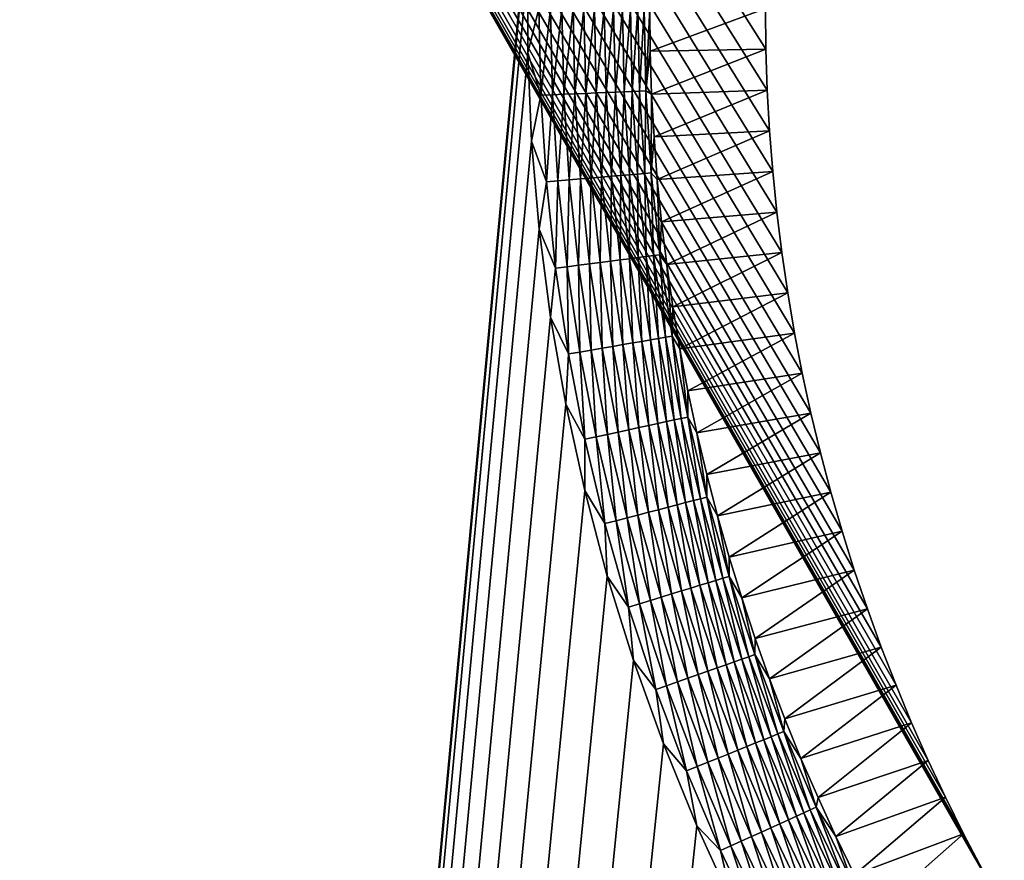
# Model space of a CAD drawing. Extents: x -260 to 260, y -882 to 882.
# Tile 181 of 234: x -204 to -175, y 665 to 690. Entities that reach past the tile are written whole.
import ezdxf

# ---------------------------------------------------------------- set-up
doc = ezdxf.new("R2010")
doc.units = 0
doc.header["$LTSCALE"] = 21.359881
for name, color, linetype in [('1', 7, 'CONTINUOUS'), ('2', 7, 'CONTINUOUS'), ('50', 7, 'CONTINUOUS'), ('61', 7, 'CONTINUOUS')]:
    doc.layers.add(name, color=color, linetype=linetype)

msp = doc.modelspace()

# ---------------------------------------------------------------- linework, layer by layer
at = {"layer": '1', "color": 7, "linetype": 'CONTINUOUS'}
for points in [[(-253.525, 812.5), (-253.525, 0), (-188.763, 696.46), (-253.525, 812.5)], [(253.525, 812.5), (-253.525, 0), (253.525, 0), (253.525, 812.5)], [(-253.525, 0), (253.525, 812.5), (116.582, 650.819), (-253.525, 0)], [(-188.763, 696.46), (-253.525, 0), (-188.985, 693.883), (-188.763, 696.46)], [(-188.985, 693.883), (-253.525, 0), (-189.096, 691.298), (-188.985, 693.883)], [(-189.096, 691.298), (-253.525, 0), (-189.096, 688.712), (-189.096, 691.298)], [(-189.096, 688.712), (-253.525, 0), (-188.985, 686.127), (-189.096, 688.712)], [(-188.985, 686.127), (-253.525, 0), (-188.763, 683.55), (-188.985, 686.127)], [(-188.763, 683.55), (-253.525, 0), (-188.43, 680.985), (-188.763, 683.55)], [(-188.43, 680.985), (-253.525, 0), (-187.987, 678.437), (-188.43, 680.985)], [(-187.987, 678.437), (-253.525, 0), (-187.434, 675.91), (-187.987, 678.437)], [(-187.434, 675.91), (-253.525, 0), (-186.774, 673.409), (-187.434, 675.91)], [(-186.774, 673.409), (-253.525, 0), (-186.006, 670.939), (-186.774, 673.409)], [(-186.006, 670.939), (-253.525, 0), (-185.133, 668.504), (-186.006, 670.939)], [(-185.133, 668.504), (-253.525, 0), (-184.156, 666.109), (-185.133, 668.504)], [(-184.156, 666.109), (-253.525, 0), (-183.077, 663.758), (-184.156, 666.109)]]:
    msp.add_3dface(points, dxfattribs=at)
at = {"layer": '2', "color": 7, "linetype": 'CONTINUOUS'}
for points in [[(-175.802, 664.82, -9), (-175.225, 663.776, -9), (-260.487, 812.5, -9), (-175.802, 664.82, -9)], [(-260.487, 812.5, -9), (-175.225, 663.776, -9), (-199.599, 612.494, -9), (-260.487, 812.5, -9)], [(-176.355, 665.876, -9), (-175.802, 664.82, -9), (-260.487, 812.5, -9), (-176.355, 665.876, -9)], [(-176.884, 666.945, -9), (-176.355, 665.876, -9), (-260.487, 812.5, -9), (-176.884, 666.945, -9)], [(-177.39, 668.025, -9), (-176.884, 666.945, -9), (-260.487, 812.5, -9), (-177.39, 668.025, -9)], [(-177.871, 669.117, -9), (-177.39, 668.025, -9), (-260.487, 812.5, -9), (-177.871, 669.117, -9)], [(-178.327, 670.218, -9), (-177.871, 669.117, -9), (-260.487, 812.5, -9), (-178.327, 670.218, -9)], [(-178.759, 671.33, -9), (-178.327, 670.218, -9), (-260.487, 812.5, -9), (-178.759, 671.33, -9)], [(-179.165, 672.451, -9), (-178.759, 671.33, -9), (-260.487, 812.5, -9), (-179.165, 672.451, -9)], [(-179.547, 673.581, -9), (-179.165, 672.451, -9), (-260.487, 812.5, -9), (-179.547, 673.581, -9)], [(-179.902, 674.72, -9), (-179.547, 673.581, -9), (-260.487, 812.5, -9), (-179.902, 674.72, -9)], [(-180.232, 675.866, -9), (-179.902, 674.72, -9), (-260.487, 812.5, -9), (-180.232, 675.866, -9)], [(-180.537, 677.019, -9), (-180.232, 675.866, -9), (-260.487, 812.5, -9), (-180.537, 677.019, -9)], [(-180.815, 678.178, -9), (-180.537, 677.019, -9), (-260.487, 812.5, -9), (-180.815, 678.178, -9)], [(-181.068, 679.344, -9), (-180.815, 678.178, -9), (-260.487, 812.5, -9), (-181.068, 679.344, -9)], [(-181.294, 680.515, -9), (-181.068, 679.344, -9), (-260.487, 812.5, -9), (-181.294, 680.515, -9)], [(-181.493, 681.691, -9), (-181.294, 680.515, -9), (-260.487, 812.5, -9), (-181.493, 681.691, -9)], [(-181.667, 682.871, -9), (-181.493, 681.691, -9), (-260.487, 812.5, -9), (-181.667, 682.871, -9)], [(-181.814, 684.054, -9), (-181.667, 682.871, -9), (-260.487, 812.5, -9), (-181.814, 684.054, -9)], [(-181.934, 685.241, -9), (-181.814, 684.054, -9), (-260.487, 812.5, -9), (-181.934, 685.241, -9)], [(-182.027, 686.43, -9), (-181.934, 685.241, -9), (-260.487, 812.5, -9), (-182.027, 686.43, -9)], [(-182.094, 687.621, -9), (-182.027, 686.43, -9), (-260.487, 812.5, -9), (-182.094, 687.621, -9)], [(-182.134, 688.812, -9), (-182.094, 687.621, -9), (-260.487, 812.5, -9), (-182.134, 688.812, -9)], [(-182.148, 690.005, -9), (-182.134, 688.812, -9), (-260.487, 812.5, -9), (-182.148, 690.005, -9)], [(-204.317, 611.731, -9), (-260.487, 812.5, -9), (-203.557, 611.983, -9), (-204.317, 611.731, -9)], [(-203.557, 611.983, -9), (-260.487, 812.5, -9), (-202.782, 612.187, -9), (-203.557, 611.983, -9)], [(-202.782, 612.187, -9), (-260.487, 812.5, -9), (-201.995, 612.34, -9), (-202.782, 612.187, -9)], [(-201.995, 612.34, -9), (-260.487, 812.5, -9), (-201.2, 612.442, -9), (-201.995, 612.34, -9)], [(-201.2, 612.442, -9), (-260.487, 812.5, -9), (-200.401, 612.494, -9), (-201.2, 612.442, -9)], [(-200.401, 612.494, -9), (-260.487, 812.5, -9), (-199.599, 612.494, -9), (-200.401, 612.494, -9)]]:
    msp.add_3dface(points, dxfattribs=at)
at = {"layer": '50', "color": 7, "linetype": 'CONTINUOUS'}
for points in [[(-185.517, 688.754, -2.215), (-182.148, 690.005, -9), (-185.531, 690.005, -2.215), (-185.517, 688.754, -2.215)], [(-182.134, 688.812, -9), (-182.148, 690.005, -9), (-185.517, 688.754, -2.215), (-182.134, 688.812, -9)], [(-185.475, 687.504, -2.215), (-182.134, 688.812, -9), (-185.517, 688.754, -2.215), (-185.475, 687.504, -2.215)], [(-182.094, 687.621, -9), (-182.134, 688.812, -9), (-185.475, 687.504, -2.215), (-182.094, 687.621, -9)], [(-185.406, 686.256, -2.215), (-182.094, 687.621, -9), (-185.475, 687.504, -2.215), (-185.406, 686.256, -2.215)], [(-182.027, 686.43, -9), (-182.094, 687.621, -9), (-185.406, 686.256, -2.215), (-182.027, 686.43, -9)], [(-185.309, 685.009, -2.215), (-182.027, 686.43, -9), (-185.406, 686.256, -2.215), (-185.309, 685.009, -2.215)], [(-181.934, 685.241, -9), (-182.027, 686.43, -9), (-185.309, 685.009, -2.215), (-181.934, 685.241, -9)], [(-185.185, 683.764, -2.215), (-181.934, 685.241, -9), (-185.309, 685.009, -2.215), (-185.185, 683.764, -2.215)], [(-181.814, 684.054, -9), (-181.934, 685.241, -9), (-185.185, 683.764, -2.215), (-181.814, 684.054, -9)], [(-185.033, 682.523, -2.215), (-181.814, 684.054, -9), (-185.185, 683.764, -2.215), (-185.033, 682.523, -2.215)], [(-181.667, 682.871, -9), (-181.814, 684.054, -9), (-185.033, 682.523, -2.215), (-181.667, 682.871, -9)], [(-184.854, 681.285, -2.215), (-181.667, 682.871, -9), (-185.033, 682.523, -2.215), (-184.854, 681.285, -2.215)], [(-181.493, 681.691, -9), (-181.667, 682.871, -9), (-184.854, 681.285, -2.215), (-181.493, 681.691, -9)], [(-184.647, 680.052, -2.215), (-181.493, 681.691, -9), (-184.854, 681.285, -2.215), (-184.647, 680.052, -2.215)], [(-181.294, 680.515, -9), (-181.493, 681.691, -9), (-184.647, 680.052, -2.215), (-181.294, 680.515, -9)], [(-184.414, 678.823, -2.215), (-181.294, 680.515, -9), (-184.647, 680.052, -2.215), (-184.414, 678.823, -2.215)], [(-181.068, 679.344, -9), (-181.294, 680.515, -9), (-184.414, 678.823, -2.215), (-181.068, 679.344, -9)], [(-184.153, 677.6, -2.215), (-181.068, 679.344, -9), (-184.414, 678.823, -2.215), (-184.153, 677.6, -2.215)], [(-180.815, 678.178, -9), (-181.068, 679.344, -9), (-184.153, 677.6, -2.215), (-180.815, 678.178, -9)], [(-183.865, 676.383, -2.215), (-180.815, 678.178, -9), (-184.153, 677.6, -2.215), (-183.865, 676.383, -2.215)], [(-180.537, 677.019, -9), (-180.815, 678.178, -9), (-183.865, 676.383, -2.215), (-180.537, 677.019, -9)], [(-183.55, 675.173, -2.215), (-180.537, 677.019, -9), (-183.865, 676.383, -2.215), (-183.55, 675.173, -2.215)], [(-180.232, 675.866, -9), (-180.537, 677.019, -9), (-183.55, 675.173, -2.215), (-180.232, 675.866, -9)], [(-183.209, 673.969, -2.215), (-180.232, 675.866, -9), (-183.55, 675.173, -2.215), (-183.209, 673.969, -2.215)], [(-179.902, 674.72, -9), (-180.232, 675.866, -9), (-183.209, 673.969, -2.215), (-179.902, 674.72, -9)], [(-182.841, 672.774, -2.215), (-179.902, 674.72, -9), (-183.209, 673.969, -2.215), (-182.841, 672.774, -2.215)], [(-179.547, 673.581, -9), (-179.902, 674.72, -9), (-182.841, 672.774, -2.215), (-179.547, 673.581, -9)], [(-182.446, 671.587, -2.215), (-179.547, 673.581, -9), (-182.841, 672.774, -2.215), (-182.446, 671.587, -2.215)], [(-179.165, 672.451, -9), (-179.547, 673.581, -9), (-182.446, 671.587, -2.215), (-179.165, 672.451, -9)], [(-182.026, 670.409, -2.215), (-179.165, 672.451, -9), (-182.446, 671.587, -2.215), (-182.026, 670.409, -2.215)], [(-178.759, 671.33, -9), (-179.165, 672.451, -9), (-182.026, 670.409, -2.215), (-178.759, 671.33, -9)], [(-181.579, 669.241, -2.215), (-178.759, 671.33, -9), (-182.026, 670.409, -2.215), (-181.579, 669.241, -2.215)], [(-178.327, 670.218, -9), (-178.759, 671.33, -9), (-181.579, 669.241, -2.215), (-178.327, 670.218, -9)], [(-181.107, 668.083, -2.215), (-178.327, 670.218, -9), (-181.579, 669.241, -2.215), (-181.107, 668.083, -2.215)], [(-177.871, 669.117, -9), (-178.327, 670.218, -9), (-181.107, 668.083, -2.215), (-177.871, 669.117, -9)], [(-180.609, 666.936, -2.215), (-177.871, 669.117, -9), (-181.107, 668.083, -2.215), (-180.609, 666.936, -2.215)], [(-177.39, 668.025, -9), (-177.871, 669.117, -9), (-180.609, 666.936, -2.215), (-177.39, 668.025, -9)], [(-180.086, 665.8, -2.215), (-177.39, 668.025, -9), (-180.609, 666.936, -2.215), (-180.086, 665.8, -2.215)], [(-176.884, 666.945, -9), (-177.39, 668.025, -9), (-180.086, 665.8, -2.215), (-176.884, 666.945, -9)], [(-179.538, 664.676, -2.215), (-176.884, 666.945, -9), (-180.086, 665.8, -2.215), (-179.538, 664.676, -2.215)], [(-176.355, 665.876, -9), (-176.884, 666.945, -9), (-179.538, 664.676, -2.215), (-176.355, 665.876, -9)], [(-178.966, 663.564, -2.215), (-176.355, 665.876, -9), (-179.538, 664.676, -2.215), (-178.966, 663.564, -2.215)], [(-175.802, 664.82, -9), (-176.355, 665.876, -9), (-178.966, 663.564, -2.215), (-175.802, 664.82, -9)]]:
    msp.add_3dface(points, dxfattribs=at)
at = {"layer": '61', "color": 7, "linetype": 'CONTINUOUS'}
for points in [[(-189.096, 691.298), (-189.096, 688.712), (-188.77, 690.005, -0.015), (-189.096, 691.298)], [(-188.77, 690.005, -0.015), (-189.096, 688.712), (-188.716, 687.468, -0.015), (-188.77, 690.005, -0.015)], [(-188.77, 690.005, -0.015), (-188.716, 687.468, -0.015), (-188.431, 690.005, -0.058), (-188.77, 690.005, -0.015)], [(-188.431, 690.005, -0.058), (-188.716, 687.468, -0.015), (-188.378, 687.483, -0.058), (-188.431, 690.005, -0.058)], [(-188.431, 690.005, -0.058), (-188.378, 687.483, -0.058), (-188.098, 690.005, -0.13), (-188.431, 690.005, -0.058)], [(-188.098, 690.005, -0.13), (-188.378, 687.483, -0.058), (-188.044, 687.497, -0.13), (-188.098, 690.005, -0.13)], [(-188.098, 690.005, -0.13), (-188.044, 687.497, -0.13), (-187.772, 690.005, -0.231), (-188.098, 690.005, -0.13)], [(-187.772, 690.005, -0.231), (-188.044, 687.497, -0.13), (-187.719, 687.511, -0.231), (-187.772, 690.005, -0.231)], [(-187.772, 690.005, -0.231), (-187.719, 687.511, -0.231), (-187.455, 690.005, -0.358), (-187.772, 690.005, -0.231)], [(-187.455, 690.005, -0.358), (-187.719, 687.511, -0.231), (-187.402, 687.524, -0.358), (-187.455, 690.005, -0.358)], [(-187.455, 690.005, -0.358), (-187.402, 687.524, -0.358), (-187.151, 690.005, -0.513), (-187.455, 690.005, -0.358)], [(-187.151, 690.005, -0.513), (-187.402, 687.524, -0.358), (-187.098, 687.537, -0.513), (-187.151, 690.005, -0.513)], [(-187.151, 690.005, -0.513), (-187.098, 687.537, -0.513), (-186.861, 690.005, -0.693), (-187.151, 690.005, -0.513)], [(-186.861, 690.005, -0.693), (-187.098, 687.537, -0.513), (-186.809, 687.549, -0.693), (-186.861, 690.005, -0.693)], [(-186.861, 690.005, -0.693), (-186.809, 687.549, -0.693), (-186.587, 690.005, -0.896), (-186.861, 690.005, -0.693)], [(-186.587, 690.005, -0.896), (-186.809, 687.549, -0.693), (-186.535, 687.561, -0.896), (-186.587, 690.005, -0.896)], [(-186.587, 690.005, -0.896), (-186.535, 687.561, -0.896), (-186.332, 690.005, -1.123), (-186.587, 690.005, -0.896)], [(-186.332, 690.005, -1.123), (-186.535, 687.561, -0.896), (-186.28, 687.572, -1.123), (-186.332, 690.005, -1.123)], [(-186.332, 690.005, -1.123), (-186.28, 687.572, -1.123), (-186.096, 690.005, -1.37), (-186.332, 690.005, -1.123)], [(-186.096, 690.005, -1.37), (-186.28, 687.572, -1.123), (-186.045, 687.582, -1.37), (-186.096, 690.005, -1.37)], [(-186.096, 690.005, -1.37), (-186.045, 687.582, -1.37), (-185.883, 690.005, -1.636), (-186.096, 690.005, -1.37)], [(-185.883, 690.005, -1.636), (-186.045, 687.582, -1.37), (-185.832, 687.591, -1.636), (-185.883, 690.005, -1.636)], [(-185.883, 690.005, -1.636), (-185.832, 687.591, -1.636), (-185.694, 690.005, -1.92), (-185.883, 690.005, -1.636)], [(-185.694, 690.005, -1.92), (-185.832, 687.591, -1.636), (-185.642, 687.599, -1.92), (-185.694, 690.005, -1.92)], [(-185.531, 690.005, -2.215), (-185.694, 690.005, -1.92), (-185.642, 687.599, -1.92), (-185.531, 690.005, -2.215)], [(-185.517, 688.754, -2.215), (-185.531, 690.005, -2.215), (-185.642, 687.599, -1.92), (-185.517, 688.754, -2.215)], [(-189.096, 688.712), (-188.985, 686.127), (-188.716, 687.468, -0.015), (-189.096, 688.712)], [(-185.475, 687.504, -2.215), (-185.517, 688.754, -2.215), (-185.642, 687.599, -1.92), (-185.475, 687.504, -2.215)], [(-188.716, 687.468, -0.015), (-188.985, 686.127), (-188.554, 684.936, -0.015), (-188.716, 687.468, -0.015)], [(-188.716, 687.468, -0.015), (-188.554, 684.936, -0.015), (-188.378, 687.483, -0.058), (-188.716, 687.468, -0.015)], [(-188.378, 687.483, -0.058), (-188.554, 684.936, -0.015), (-188.217, 684.965, -0.058), (-188.378, 687.483, -0.058)], [(-188.378, 687.483, -0.058), (-188.217, 684.965, -0.058), (-188.044, 687.497, -0.13), (-188.378, 687.483, -0.058)], [(-188.044, 687.497, -0.13), (-188.217, 684.965, -0.058), (-187.885, 684.993, -0.13), (-188.044, 687.497, -0.13)], [(-188.044, 687.497, -0.13), (-187.885, 684.993, -0.13), (-187.719, 687.511, -0.231), (-188.044, 687.497, -0.13)], [(-187.719, 687.511, -0.231), (-187.885, 684.993, -0.13), (-187.56, 685.021, -0.231), (-187.719, 687.511, -0.231)], [(-187.719, 687.511, -0.231), (-187.56, 685.021, -0.231), (-187.402, 687.524, -0.358), (-187.719, 687.511, -0.231)], [(-187.402, 687.524, -0.358), (-187.56, 685.021, -0.231), (-187.245, 685.048, -0.358), (-187.402, 687.524, -0.358)], [(-187.402, 687.524, -0.358), (-187.245, 685.048, -0.358), (-187.098, 687.537, -0.513), (-187.402, 687.524, -0.358)], [(-187.098, 687.537, -0.513), (-187.245, 685.048, -0.358), (-186.941, 685.073, -0.513), (-187.098, 687.537, -0.513)], [(-187.098, 687.537, -0.513), (-186.941, 685.073, -0.513), (-186.809, 687.549, -0.693), (-187.098, 687.537, -0.513)], [(-186.809, 687.549, -0.693), (-186.941, 685.073, -0.513), (-186.652, 685.098, -0.693), (-186.809, 687.549, -0.693)], [(-186.809, 687.549, -0.693), (-186.652, 685.098, -0.693), (-186.535, 687.561, -0.896), (-186.809, 687.549, -0.693)], [(-186.535, 687.561, -0.896), (-186.652, 685.098, -0.693), (-186.38, 685.121, -0.896), (-186.535, 687.561, -0.896)], [(-186.535, 687.561, -0.896), (-186.38, 685.121, -0.896), (-186.28, 687.572, -1.123), (-186.535, 687.561, -0.896)], [(-186.28, 687.572, -1.123), (-186.38, 685.121, -0.896), (-186.125, 685.143, -1.123), (-186.28, 687.572, -1.123)], [(-186.28, 687.572, -1.123), (-186.125, 685.143, -1.123), (-186.045, 687.582, -1.37), (-186.28, 687.572, -1.123)], [(-186.045, 687.582, -1.37), (-186.125, 685.143, -1.123), (-185.891, 685.163, -1.37), (-186.045, 687.582, -1.37)], [(-186.045, 687.582, -1.37), (-185.891, 685.163, -1.37), (-185.832, 687.591, -1.636), (-186.045, 687.582, -1.37)], [(-185.832, 687.591, -1.636), (-185.891, 685.163, -1.37), (-185.678, 685.181, -1.636), (-185.832, 687.591, -1.636)], [(-185.832, 687.591, -1.636), (-185.678, 685.181, -1.636), (-185.642, 687.599, -1.92), (-185.832, 687.591, -1.636)], [(-185.642, 687.599, -1.92), (-185.678, 685.181, -1.636), (-185.489, 685.197, -1.92), (-185.642, 687.599, -1.92)], [(-185.475, 687.504, -2.215), (-185.642, 687.599, -1.92), (-185.489, 685.197, -1.92), (-185.475, 687.504, -2.215)], [(-185.406, 686.256, -2.215), (-185.475, 687.504, -2.215), (-185.489, 685.197, -1.92), (-185.406, 686.256, -2.215)], [(-188.985, 686.127), (-188.763, 683.55), (-188.554, 684.936, -0.015), (-188.985, 686.127)], [(-185.309, 685.009, -2.215), (-185.406, 686.256, -2.215), (-185.489, 685.197, -1.92), (-185.309, 685.009, -2.215)], [(-186.125, 685.143, -1.123), (-185.867, 682.723, -1.123), (-185.891, 685.163, -1.37), (-186.125, 685.143, -1.123)], [(-185.891, 685.163, -1.37), (-185.634, 682.753, -1.37), (-185.678, 685.181, -1.636), (-185.891, 685.163, -1.37)], [(-185.891, 685.163, -1.37), (-185.867, 682.723, -1.123), (-185.634, 682.753, -1.37), (-185.891, 685.163, -1.37)], [(-185.678, 685.181, -1.636), (-185.423, 682.78, -1.636), (-185.489, 685.197, -1.92), (-185.678, 685.181, -1.636)], [(-185.678, 685.181, -1.636), (-185.634, 682.753, -1.37), (-185.423, 682.78, -1.636), (-185.678, 685.181, -1.636)], [(-185.309, 685.009, -2.215), (-185.489, 685.197, -1.92), (-185.234, 682.804, -1.92), (-185.309, 685.009, -2.215)], [(-185.489, 685.197, -1.92), (-185.423, 682.78, -1.636), (-185.234, 682.804, -1.92), (-185.489, 685.197, -1.92)], [(-188.554, 684.936, -0.015), (-188.763, 683.55), (-188.286, 682.413, -0.015), (-188.554, 684.936, -0.015)], [(-188.554, 684.936, -0.015), (-188.286, 682.413, -0.015), (-188.217, 684.965, -0.058), (-188.554, 684.936, -0.015)], [(-188.217, 684.965, -0.058), (-188.286, 682.413, -0.015), (-187.95, 682.456, -0.058), (-188.217, 684.965, -0.058)], [(-188.217, 684.965, -0.058), (-187.95, 682.456, -0.058), (-187.885, 684.993, -0.13), (-188.217, 684.965, -0.058)], [(-187.885, 684.993, -0.13), (-187.95, 682.456, -0.058), (-187.619, 682.499, -0.13), (-187.885, 684.993, -0.13)], [(-187.885, 684.993, -0.13), (-187.619, 682.499, -0.13), (-187.56, 685.021, -0.231), (-187.885, 684.993, -0.13)], [(-187.56, 685.021, -0.231), (-187.619, 682.499, -0.13), (-187.296, 682.54, -0.231), (-187.56, 685.021, -0.231)], [(-187.56, 685.021, -0.231), (-187.296, 682.54, -0.231), (-187.245, 685.048, -0.358), (-187.56, 685.021, -0.231)], [(-187.245, 685.048, -0.358), (-187.296, 682.54, -0.231), (-186.982, 682.58, -0.358), (-187.245, 685.048, -0.358)], [(-187.245, 685.048, -0.358), (-186.982, 682.58, -0.358), (-186.941, 685.073, -0.513), (-187.245, 685.048, -0.358)], [(-186.941, 685.073, -0.513), (-186.982, 682.58, -0.358), (-186.68, 682.619, -0.513), (-186.941, 685.073, -0.513)], [(-186.941, 685.073, -0.513), (-186.68, 682.619, -0.513), (-186.652, 685.098, -0.693), (-186.941, 685.073, -0.513)], [(-186.652, 685.098, -0.693), (-186.68, 682.619, -0.513), (-186.392, 682.656, -0.693), (-186.652, 685.098, -0.693)], [(-186.652, 685.098, -0.693), (-186.392, 682.656, -0.693), (-186.38, 685.121, -0.896), (-186.652, 685.098, -0.693)], [(-186.38, 685.121, -0.896), (-186.392, 682.656, -0.693), (-186.121, 682.69, -0.896), (-186.38, 685.121, -0.896)], [(-186.38, 685.121, -0.896), (-186.121, 682.69, -0.896), (-186.125, 685.143, -1.123), (-186.38, 685.121, -0.896)], [(-186.125, 685.143, -1.123), (-186.121, 682.69, -0.896), (-185.867, 682.723, -1.123), (-186.125, 685.143, -1.123)], [(-185.185, 683.764, -2.215), (-185.309, 685.009, -2.215), (-185.234, 682.804, -1.92), (-185.185, 683.764, -2.215)], [(-185.033, 682.523, -2.215), (-185.185, 683.764, -2.215), (-185.234, 682.804, -1.92), (-185.033, 682.523, -2.215)], [(-188.763, 683.55), (-188.43, 680.985), (-188.286, 682.413, -0.015), (-188.763, 683.55)], [(-187.296, 682.54, -0.231), (-186.926, 680.073, -0.231), (-186.982, 682.58, -0.358), (-187.296, 682.54, -0.231)], [(-186.982, 682.58, -0.358), (-186.614, 680.126, -0.358), (-186.68, 682.619, -0.513), (-186.982, 682.58, -0.358)], [(-186.982, 682.58, -0.358), (-186.926, 680.073, -0.231), (-186.614, 680.126, -0.358), (-186.982, 682.58, -0.358)], [(-186.68, 682.619, -0.513), (-186.314, 680.177, -0.513), (-186.392, 682.656, -0.693), (-186.68, 682.619, -0.513)], [(-186.68, 682.619, -0.513), (-186.614, 680.126, -0.358), (-186.314, 680.177, -0.513), (-186.68, 682.619, -0.513)], [(-186.392, 682.656, -0.693), (-186.028, 680.226, -0.693), (-186.121, 682.69, -0.896), (-186.392, 682.656, -0.693)], [(-186.392, 682.656, -0.693), (-186.314, 680.177, -0.513), (-186.028, 680.226, -0.693), (-186.392, 682.656, -0.693)], [(-186.121, 682.69, -0.896), (-185.759, 680.273, -0.896), (-185.867, 682.723, -1.123), (-186.121, 682.69, -0.896)], [(-186.121, 682.69, -0.896), (-186.028, 680.226, -0.693), (-185.759, 680.273, -0.896), (-186.121, 682.69, -0.896)], [(-185.867, 682.723, -1.123), (-185.507, 680.316, -1.123), (-185.634, 682.753, -1.37), (-185.867, 682.723, -1.123)], [(-185.867, 682.723, -1.123), (-185.759, 680.273, -0.896), (-185.507, 680.316, -1.123), (-185.867, 682.723, -1.123)], [(-185.634, 682.753, -1.37), (-185.275, 680.356, -1.37), (-185.423, 682.78, -1.636), (-185.634, 682.753, -1.37)], [(-185.634, 682.753, -1.37), (-185.507, 680.316, -1.123), (-185.275, 680.356, -1.37), (-185.634, 682.753, -1.37)], [(-185.423, 682.78, -1.636), (-185.065, 680.392, -1.636), (-185.234, 682.804, -1.92), (-185.423, 682.78, -1.636)], [(-185.423, 682.78, -1.636), (-185.275, 680.356, -1.37), (-185.065, 680.392, -1.636), (-185.423, 682.78, -1.636)], [(-185.033, 682.523, -2.215), (-185.234, 682.804, -1.92), (-184.878, 680.424, -1.92), (-185.033, 682.523, -2.215)], [(-185.234, 682.804, -1.92), (-185.065, 680.392, -1.636), (-184.878, 680.424, -1.92), (-185.234, 682.804, -1.92)], [(-188.286, 682.413, -0.015), (-188.43, 680.985), (-187.91, 679.904, -0.015), (-188.286, 682.413, -0.015)], [(-188.286, 682.413, -0.015), (-187.91, 679.904, -0.015), (-187.95, 682.456, -0.058), (-188.286, 682.413, -0.015)], [(-187.95, 682.456, -0.058), (-187.576, 679.961, -0.058), (-187.619, 682.499, -0.13), (-187.95, 682.456, -0.058)], [(-187.95, 682.456, -0.058), (-187.91, 679.904, -0.015), (-187.576, 679.961, -0.058), (-187.95, 682.456, -0.058)], [(-187.619, 682.499, -0.13), (-187.248, 680.017, -0.13), (-187.296, 682.54, -0.231), (-187.619, 682.499, -0.13)], [(-187.619, 682.499, -0.13), (-187.576, 679.961, -0.058), (-187.248, 680.017, -0.13), (-187.619, 682.499, -0.13)], [(-187.296, 682.54, -0.231), (-187.248, 680.017, -0.13), (-186.926, 680.073, -0.231), (-187.296, 682.54, -0.231)], [(-184.854, 681.285, -2.215), (-185.033, 682.523, -2.215), (-184.878, 680.424, -1.92), (-184.854, 681.285, -2.215)], [(-184.647, 680.052, -2.215), (-184.854, 681.285, -2.215), (-184.878, 680.424, -1.92), (-184.647, 680.052, -2.215)], [(-188.43, 680.985), (-187.987, 678.437), (-187.91, 679.904, -0.015), (-188.43, 680.985)], [(-186.028, 680.226, -0.693), (-185.562, 677.815, -0.693), (-185.759, 680.273, -0.896), (-186.028, 680.226, -0.693)], [(-185.759, 680.273, -0.896), (-185.294, 677.873, -0.896), (-185.507, 680.316, -1.123), (-185.759, 680.273, -0.896)], [(-185.759, 680.273, -0.896), (-185.562, 677.815, -0.693), (-185.294, 677.873, -0.896), (-185.759, 680.273, -0.896)], [(-185.507, 680.316, -1.123), (-185.045, 677.926, -1.123), (-185.275, 680.356, -1.37), (-185.507, 680.316, -1.123)], [(-185.507, 680.316, -1.123), (-185.294, 677.873, -0.896), (-185.045, 677.926, -1.123), (-185.507, 680.316, -1.123)], [(-185.275, 680.356, -1.37), (-184.815, 677.976, -1.37), (-185.065, 680.392, -1.636), (-185.275, 680.356, -1.37)], [(-185.275, 680.356, -1.37), (-185.045, 677.926, -1.123), (-184.815, 677.976, -1.37), (-185.275, 680.356, -1.37)], [(-185.065, 680.392, -1.636), (-184.607, 678.021, -1.636), (-184.878, 680.424, -1.92), (-185.065, 680.392, -1.636)], [(-185.065, 680.392, -1.636), (-184.815, 677.976, -1.37), (-184.607, 678.021, -1.636), (-185.065, 680.392, -1.636)], [(-184.647, 680.052, -2.215), (-184.878, 680.424, -1.92), (-184.421, 678.061, -1.92), (-184.647, 680.052, -2.215)], [(-184.878, 680.424, -1.92), (-184.607, 678.021, -1.636), (-184.421, 678.061, -1.92), (-184.878, 680.424, -1.92)], [(-187.576, 679.961, -0.058), (-187.097, 677.484, -0.058), (-187.248, 680.017, -0.13), (-187.576, 679.961, -0.058)], [(-187.248, 680.017, -0.13), (-186.771, 677.554, -0.13), (-186.926, 680.073, -0.231), (-187.248, 680.017, -0.13)], [(-187.248, 680.017, -0.13), (-187.097, 677.484, -0.058), (-186.771, 677.554, -0.13), (-187.248, 680.017, -0.13)], [(-186.926, 680.073, -0.231), (-186.452, 677.623, -0.231), (-186.614, 680.126, -0.358), (-186.926, 680.073, -0.231)], [(-186.926, 680.073, -0.231), (-186.771, 677.554, -0.13), (-186.452, 677.623, -0.231), (-186.926, 680.073, -0.231)], [(-186.614, 680.126, -0.358), (-186.143, 677.69, -0.358), (-186.314, 680.177, -0.513), (-186.614, 680.126, -0.358)], [(-186.614, 680.126, -0.358), (-186.452, 677.623, -0.231), (-186.143, 677.69, -0.358), (-186.614, 680.126, -0.358)], [(-186.314, 680.177, -0.513), (-185.846, 677.754, -0.513), (-186.028, 680.226, -0.693), (-186.314, 680.177, -0.513)], [(-186.314, 680.177, -0.513), (-186.143, 677.69, -0.358), (-185.846, 677.754, -0.513), (-186.314, 680.177, -0.513)], [(-186.028, 680.226, -0.693), (-185.846, 677.754, -0.513), (-185.562, 677.815, -0.693), (-186.028, 680.226, -0.693)], [(-184.414, 678.823, -2.215), (-184.647, 680.052, -2.215), (-184.421, 678.061, -1.92), (-184.414, 678.823, -2.215)], [(-187.91, 679.904, -0.015), (-187.987, 678.437), (-187.428, 677.413, -0.015), (-187.91, 679.904, -0.015)], [(-187.91, 679.904, -0.015), (-187.428, 677.413, -0.015), (-187.576, 679.961, -0.058), (-187.91, 679.904, -0.015)], [(-187.576, 679.961, -0.058), (-187.428, 677.413, -0.015), (-187.097, 677.484, -0.058), (-187.576, 679.961, -0.058)], [(-184.153, 677.6, -2.215), (-184.414, 678.823, -2.215), (-184.421, 678.061, -1.92), (-184.153, 677.6, -2.215)], [(-187.987, 678.437), (-187.434, 675.91), (-187.428, 677.413, -0.015), (-187.987, 678.437)], [(-185.045, 677.926, -1.123), (-184.482, 675.559, -1.123), (-184.815, 677.976, -1.37), (-185.045, 677.926, -1.123)], [(-184.815, 677.976, -1.37), (-184.254, 675.618, -1.37), (-184.607, 678.021, -1.636), (-184.815, 677.976, -1.37)], [(-184.815, 677.976, -1.37), (-184.482, 675.559, -1.123), (-184.254, 675.618, -1.37), (-184.815, 677.976, -1.37)], [(-184.607, 678.021, -1.636), (-184.048, 675.672, -1.636), (-184.421, 678.061, -1.92), (-184.607, 678.021, -1.636)], [(-184.607, 678.021, -1.636), (-184.254, 675.618, -1.37), (-184.048, 675.672, -1.636), (-184.607, 678.021, -1.636)], [(-184.153, 677.6, -2.215), (-184.421, 678.061, -1.92), (-183.864, 675.719, -1.92), (-184.153, 677.6, -2.215)], [(-184.421, 678.061, -1.92), (-184.048, 675.672, -1.636), (-183.864, 675.719, -1.92), (-184.421, 678.061, -1.92)], [(-186.452, 677.623, -0.231), (-185.875, 675.196, -0.231), (-186.143, 677.69, -0.358), (-186.452, 677.623, -0.231)], [(-186.143, 677.69, -0.358), (-185.569, 675.276, -0.358), (-185.846, 677.754, -0.513), (-186.143, 677.69, -0.358)], [(-186.143, 677.69, -0.358), (-185.875, 675.196, -0.231), (-185.569, 675.276, -0.358), (-186.143, 677.69, -0.358)], [(-185.846, 677.754, -0.513), (-185.274, 675.352, -0.513), (-185.562, 677.815, -0.693), (-185.846, 677.754, -0.513)], [(-185.846, 677.754, -0.513), (-185.569, 675.276, -0.358), (-185.274, 675.352, -0.513), (-185.846, 677.754, -0.513)], [(-185.562, 677.815, -0.693), (-184.994, 675.425, -0.693), (-185.294, 677.873, -0.896), (-185.562, 677.815, -0.693)], [(-185.562, 677.815, -0.693), (-185.274, 675.352, -0.513), (-184.994, 675.425, -0.693), (-185.562, 677.815, -0.693)], [(-185.294, 677.873, -0.896), (-184.729, 675.494, -0.896), (-185.045, 677.926, -1.123), (-185.294, 677.873, -0.896)], [(-185.294, 677.873, -0.896), (-184.994, 675.425, -0.693), (-184.729, 675.494, -0.896), (-185.294, 677.873, -0.896)], [(-185.045, 677.926, -1.123), (-184.729, 675.494, -0.896), (-184.482, 675.559, -1.123), (-185.045, 677.926, -1.123)], [(-187.428, 677.413, -0.015), (-187.434, 675.91), (-186.841, 674.944, -0.015), (-187.428, 677.413, -0.015)], [(-187.428, 677.413, -0.015), (-186.841, 674.944, -0.015), (-187.097, 677.484, -0.058), (-187.428, 677.413, -0.015)], [(-187.097, 677.484, -0.058), (-186.514, 675.03, -0.058), (-186.771, 677.554, -0.13), (-187.097, 677.484, -0.058)], [(-187.097, 677.484, -0.058), (-186.841, 674.944, -0.015), (-186.514, 675.03, -0.058), (-187.097, 677.484, -0.058)], [(-186.771, 677.554, -0.13), (-186.191, 675.114, -0.13), (-186.452, 677.623, -0.231), (-186.771, 677.554, -0.13)], [(-186.771, 677.554, -0.13), (-186.514, 675.03, -0.058), (-186.191, 675.114, -0.13), (-186.771, 677.554, -0.13)], [(-186.452, 677.623, -0.231), (-186.191, 675.114, -0.13), (-185.875, 675.196, -0.231), (-186.452, 677.623, -0.231)], [(-183.865, 676.383, -2.215), (-184.153, 677.6, -2.215), (-183.864, 675.719, -1.92), (-183.865, 676.383, -2.215)], [(-183.55, 675.173, -2.215), (-183.865, 676.383, -2.215), (-183.864, 675.719, -1.92), (-183.55, 675.173, -2.215)], [(-187.434, 675.91), (-186.774, 673.409), (-186.841, 674.944, -0.015), (-187.434, 675.91)], [(-184.254, 675.618, -1.37), (-183.594, 673.286, -1.37), (-184.048, 675.672, -1.636), (-184.254, 675.618, -1.37)], [(-184.048, 675.672, -1.636), (-183.39, 673.348, -1.636), (-183.864, 675.719, -1.92), (-184.048, 675.672, -1.636)], [(-184.048, 675.672, -1.636), (-183.594, 673.286, -1.37), (-183.39, 673.348, -1.636), (-184.048, 675.672, -1.636)], [(-183.55, 675.173, -2.215), (-183.864, 675.719, -1.92), (-183.208, 673.404, -1.92), (-183.55, 675.173, -2.215)], [(-183.864, 675.719, -1.92), (-183.39, 673.348, -1.636), (-183.208, 673.404, -1.92), (-183.864, 675.719, -1.92)], [(-185.274, 675.352, -0.513), (-184.602, 672.977, -0.513), (-184.994, 675.425, -0.693), (-185.274, 675.352, -0.513)], [(-184.994, 675.425, -0.693), (-184.324, 673.062, -0.693), (-184.729, 675.494, -0.896), (-184.994, 675.425, -0.693)], [(-184.994, 675.425, -0.693), (-184.602, 672.977, -0.513), (-184.324, 673.062, -0.693), (-184.994, 675.425, -0.693)], [(-184.729, 675.494, -0.896), (-184.063, 673.142, -0.896), (-184.482, 675.559, -1.123), (-184.729, 675.494, -0.896)], [(-184.729, 675.494, -0.896), (-184.324, 673.062, -0.693), (-184.063, 673.142, -0.896), (-184.729, 675.494, -0.896)], [(-184.482, 675.559, -1.123), (-183.819, 673.217, -1.123), (-184.254, 675.618, -1.37), (-184.482, 675.559, -1.123)], [(-184.482, 675.559, -1.123), (-184.063, 673.142, -0.896), (-183.819, 673.217, -1.123), (-184.482, 675.559, -1.123)], [(-184.254, 675.618, -1.37), (-183.819, 673.217, -1.123), (-183.594, 673.286, -1.37), (-184.254, 675.618, -1.37)], [(-186.514, 675.03, -0.058), (-185.826, 672.602, -0.058), (-186.191, 675.114, -0.13), (-186.514, 675.03, -0.058)], [(-186.191, 675.114, -0.13), (-185.507, 672.7, -0.13), (-185.875, 675.196, -0.231), (-186.191, 675.114, -0.13)], [(-186.191, 675.114, -0.13), (-185.826, 672.602, -0.058), (-185.507, 672.7, -0.13), (-186.191, 675.114, -0.13)], [(-185.875, 675.196, -0.231), (-185.195, 672.795, -0.231), (-185.569, 675.276, -0.358), (-185.875, 675.196, -0.231)], [(-185.875, 675.196, -0.231), (-185.507, 672.7, -0.13), (-185.195, 672.795, -0.231), (-185.875, 675.196, -0.231)], [(-185.569, 675.276, -0.358), (-184.893, 672.888, -0.358), (-185.274, 675.352, -0.513), (-185.569, 675.276, -0.358)], [(-185.569, 675.276, -0.358), (-185.195, 672.795, -0.231), (-184.893, 672.888, -0.358), (-185.569, 675.276, -0.358)], [(-185.274, 675.352, -0.513), (-184.893, 672.888, -0.358), (-184.602, 672.977, -0.513), (-185.274, 675.352, -0.513)], [(-183.209, 673.969, -2.215), (-183.55, 675.173, -2.215), (-183.208, 673.404, -1.92), (-183.209, 673.969, -2.215)], [(-186.841, 674.944, -0.015), (-186.15, 672.503, -0.015), (-186.514, 675.03, -0.058), (-186.841, 674.944, -0.015)], [(-186.841, 674.944, -0.015), (-186.774, 673.409), (-186.15, 672.503, -0.015), (-186.841, 674.944, -0.015)], [(-186.514, 675.03, -0.058), (-186.15, 672.503, -0.015), (-185.826, 672.602, -0.058), (-186.514, 675.03, -0.058)], [(-182.841, 672.774, -2.215), (-183.209, 673.969, -2.215), (-183.208, 673.404, -1.92), (-182.841, 672.774, -2.215)], [(-186.774, 673.409), (-186.006, 670.939), (-186.15, 672.503, -0.015), (-186.774, 673.409)], [(-183.594, 673.286, -1.37), (-182.835, 670.984, -1.37), (-183.39, 673.348, -1.636), (-183.594, 673.286, -1.37)], [(-183.39, 673.348, -1.636), (-182.634, 671.055, -1.636), (-183.208, 673.404, -1.92), (-183.39, 673.348, -1.636)], [(-183.39, 673.348, -1.636), (-182.835, 670.984, -1.37), (-182.634, 671.055, -1.636), (-183.39, 673.348, -1.636)], [(-182.841, 672.774, -2.215), (-183.208, 673.404, -1.92), (-182.455, 671.118, -1.92), (-182.841, 672.774, -2.215)], [(-183.208, 673.404, -1.92), (-182.634, 671.055, -1.636), (-182.455, 671.118, -1.92), (-183.208, 673.404, -1.92)], [(-184.602, 672.977, -0.513), (-183.829, 670.633, -0.513), (-184.324, 673.062, -0.693), (-184.602, 672.977, -0.513)], [(-184.324, 673.062, -0.693), (-183.556, 670.729, -0.693), (-184.063, 673.142, -0.896), (-184.324, 673.062, -0.693)], [(-184.324, 673.062, -0.693), (-183.829, 670.633, -0.513), (-183.556, 670.729, -0.693), (-184.324, 673.062, -0.693)], [(-184.063, 673.142, -0.896), (-183.297, 670.82, -0.896), (-183.819, 673.217, -1.123), (-184.063, 673.142, -0.896)], [(-184.063, 673.142, -0.896), (-183.556, 670.729, -0.693), (-183.297, 670.82, -0.896), (-184.063, 673.142, -0.896)], [(-183.819, 673.217, -1.123), (-183.057, 670.906, -1.123), (-183.594, 673.286, -1.37), (-183.819, 673.217, -1.123)], [(-183.819, 673.217, -1.123), (-183.297, 670.82, -0.896), (-183.057, 670.906, -1.123), (-183.819, 673.217, -1.123)], [(-183.594, 673.286, -1.37), (-183.057, 670.906, -1.123), (-182.835, 670.984, -1.37), (-183.594, 673.286, -1.37)], [(-185.507, 672.7, -0.13), (-184.722, 670.317, -0.13), (-185.195, 672.795, -0.231), (-185.507, 672.7, -0.13)], [(-185.195, 672.795, -0.231), (-184.414, 670.426, -0.231), (-184.893, 672.888, -0.358), (-185.195, 672.795, -0.231)], [(-185.195, 672.795, -0.231), (-184.722, 670.317, -0.13), (-184.414, 670.426, -0.231), (-185.195, 672.795, -0.231)], [(-184.893, 672.888, -0.358), (-184.116, 670.531, -0.358), (-184.602, 672.977, -0.513), (-184.893, 672.888, -0.358)], [(-184.893, 672.888, -0.358), (-184.414, 670.426, -0.231), (-184.116, 670.531, -0.358), (-184.893, 672.888, -0.358)], [(-184.602, 672.977, -0.513), (-184.116, 670.531, -0.358), (-183.829, 670.633, -0.513), (-184.602, 672.977, -0.513)], [(-182.446, 671.587, -2.215), (-182.841, 672.774, -2.215), (-182.455, 671.118, -1.92), (-182.446, 671.587, -2.215)], [(-186.15, 672.503, -0.015), (-185.355, 670.093, -0.015), (-185.826, 672.602, -0.058), (-186.15, 672.503, -0.015)], [(-186.15, 672.503, -0.015), (-186.006, 670.939), (-185.355, 670.093, -0.015), (-186.15, 672.503, -0.015)], [(-185.826, 672.602, -0.058), (-185.036, 670.206, -0.058), (-185.507, 672.7, -0.13), (-185.826, 672.602, -0.058)], [(-185.826, 672.602, -0.058), (-185.355, 670.093, -0.015), (-185.036, 670.206, -0.058), (-185.826, 672.602, -0.058)], [(-185.507, 672.7, -0.13), (-185.036, 670.206, -0.058), (-184.722, 670.317, -0.13), (-185.507, 672.7, -0.13)], [(-182.026, 670.409, -2.215), (-182.446, 671.587, -2.215), (-182.455, 671.118, -1.92), (-182.026, 670.409, -2.215)], [(-182.835, 670.984, -1.37), (-181.979, 668.716, -1.37), (-182.634, 671.055, -1.636), (-182.835, 670.984, -1.37)], [(-182.634, 671.055, -1.636), (-181.781, 668.796, -1.636), (-182.455, 671.118, -1.92), (-182.634, 671.055, -1.636)], [(-182.634, 671.055, -1.636), (-181.979, 668.716, -1.37), (-181.781, 668.796, -1.636), (-182.634, 671.055, -1.636)], [(-182.026, 670.409, -2.215), (-182.455, 671.118, -1.92), (-181.605, 668.866, -1.92), (-182.026, 670.409, -2.215)], [(-182.455, 671.118, -1.92), (-181.781, 668.796, -1.636), (-181.605, 668.866, -1.92), (-182.455, 671.118, -1.92)], [(-186.006, 670.939), (-185.133, 668.504), (-185.355, 670.093, -0.015), (-186.006, 670.939)], [(-183.556, 670.729, -0.693), (-182.688, 668.431, -0.693), (-183.297, 670.82, -0.896), (-183.556, 670.729, -0.693)], [(-183.297, 670.82, -0.896), (-182.434, 668.533, -0.896), (-183.057, 670.906, -1.123), (-183.297, 670.82, -0.896)], [(-183.297, 670.82, -0.896), (-182.688, 668.431, -0.693), (-182.434, 668.533, -0.896), (-183.297, 670.82, -0.896)], [(-183.057, 670.906, -1.123), (-182.197, 668.629, -1.123), (-182.835, 670.984, -1.37), (-183.057, 670.906, -1.123)], [(-183.057, 670.906, -1.123), (-182.434, 668.533, -0.896), (-182.197, 668.629, -1.123), (-183.057, 670.906, -1.123)], [(-182.835, 670.984, -1.37), (-182.197, 668.629, -1.123), (-181.979, 668.716, -1.37), (-182.835, 670.984, -1.37)], [(-184.414, 670.426, -0.231), (-183.533, 668.092, -0.231), (-184.116, 670.531, -0.358), (-184.414, 670.426, -0.231)], [(-184.116, 670.531, -0.358), (-183.24, 668.21, -0.358), (-183.829, 670.633, -0.513), (-184.116, 670.531, -0.358)], [(-184.116, 670.531, -0.358), (-183.533, 668.092, -0.231), (-183.24, 668.21, -0.358), (-184.116, 670.531, -0.358)], [(-183.829, 670.633, -0.513), (-182.957, 668.323, -0.513), (-183.556, 670.729, -0.693), (-183.829, 670.633, -0.513)], [(-183.829, 670.633, -0.513), (-183.24, 668.21, -0.358), (-182.957, 668.323, -0.513), (-183.829, 670.633, -0.513)], [(-183.556, 670.729, -0.693), (-182.957, 668.323, -0.513), (-182.688, 668.431, -0.693), (-183.556, 670.729, -0.693)], [(-185.355, 670.093, -0.015), (-184.46, 667.719, -0.015), (-185.036, 670.206, -0.058), (-185.355, 670.093, -0.015)], [(-185.036, 670.206, -0.058), (-184.146, 667.846, -0.058), (-184.722, 670.317, -0.13), (-185.036, 670.206, -0.058)], [(-185.036, 670.206, -0.058), (-184.46, 667.719, -0.015), (-184.146, 667.846, -0.058), (-185.036, 670.206, -0.058)], [(-184.722, 670.317, -0.13), (-183.836, 667.97, -0.13), (-184.414, 670.426, -0.231), (-184.722, 670.317, -0.13)], [(-184.722, 670.317, -0.13), (-184.146, 667.846, -0.058), (-183.836, 667.97, -0.13), (-184.722, 670.317, -0.13)], [(-184.414, 670.426, -0.231), (-183.836, 667.97, -0.13), (-183.533, 668.092, -0.231), (-184.414, 670.426, -0.231)], [(-181.579, 669.241, -2.215), (-182.026, 670.409, -2.215), (-181.605, 668.866, -1.92), (-181.579, 669.241, -2.215)], [(-185.355, 670.093, -0.015), (-185.133, 668.504), (-184.46, 667.719, -0.015), (-185.355, 670.093, -0.015)], [(-181.107, 668.083, -2.215), (-181.579, 669.241, -2.215), (-181.605, 668.866, -1.92), (-181.107, 668.083, -2.215)], [(-181.979, 668.716, -1.37), (-181.028, 666.487, -1.37), (-181.781, 668.796, -1.636), (-181.979, 668.716, -1.37)], [(-181.781, 668.796, -1.636), (-180.834, 666.575, -1.636), (-181.605, 668.866, -1.92), (-181.781, 668.796, -1.636)], [(-181.781, 668.796, -1.636), (-181.028, 666.487, -1.37), (-180.834, 666.575, -1.636), (-181.781, 668.796, -1.636)], [(-181.107, 668.083, -2.215), (-181.605, 668.866, -1.92), (-180.661, 666.653, -1.92), (-181.107, 668.083, -2.215)], [(-181.605, 668.866, -1.92), (-180.834, 666.575, -1.636), (-180.661, 666.653, -1.92), (-181.605, 668.866, -1.92)], [(-185.133, 668.504), (-184.156, 666.109), (-184.46, 667.719, -0.015), (-185.133, 668.504)], [(-182.688, 668.431, -0.693), (-181.724, 666.172, -0.693), (-182.434, 668.533, -0.896), (-182.688, 668.431, -0.693)], [(-182.434, 668.533, -0.896), (-181.475, 666.285, -0.896), (-182.197, 668.629, -1.123), (-182.434, 668.533, -0.896)], [(-182.434, 668.533, -0.896), (-181.724, 666.172, -0.693), (-181.475, 666.285, -0.896), (-182.434, 668.533, -0.896)], [(-182.197, 668.629, -1.123), (-181.242, 666.39, -1.123), (-181.979, 668.716, -1.37), (-182.197, 668.629, -1.123)], [(-182.197, 668.629, -1.123), (-181.475, 666.285, -0.896), (-181.242, 666.39, -1.123), (-182.197, 668.629, -1.123)], [(-181.979, 668.716, -1.37), (-181.242, 666.39, -1.123), (-181.028, 666.487, -1.37), (-181.979, 668.716, -1.37)], [(-183.533, 668.092, -0.231), (-182.554, 665.797, -0.231), (-183.24, 668.21, -0.358), (-183.533, 668.092, -0.231)], [(-183.24, 668.21, -0.358), (-182.266, 665.927, -0.358), (-182.957, 668.323, -0.513), (-183.24, 668.21, -0.358)], [(-183.24, 668.21, -0.358), (-182.554, 665.797, -0.231), (-182.266, 665.927, -0.358), (-183.24, 668.21, -0.358)], [(-182.957, 668.323, -0.513), (-181.989, 666.053, -0.513), (-182.688, 668.431, -0.693), (-182.957, 668.323, -0.513)], [(-182.957, 668.323, -0.513), (-182.266, 665.927, -0.358), (-181.989, 666.053, -0.513), (-182.957, 668.323, -0.513)], [(-182.688, 668.431, -0.693), (-181.989, 666.053, -0.513), (-181.724, 666.172, -0.693), (-182.688, 668.431, -0.693)], [(-184.146, 667.846, -0.058), (-183.155, 665.525, -0.058), (-183.836, 667.97, -0.13), (-184.146, 667.846, -0.058)], [(-183.836, 667.97, -0.13), (-182.852, 665.663, -0.13), (-183.533, 668.092, -0.231), (-183.836, 667.97, -0.13)], [(-183.836, 667.97, -0.13), (-183.155, 665.525, -0.058), (-182.852, 665.663, -0.13), (-183.836, 667.97, -0.13)], [(-183.533, 668.092, -0.231), (-182.852, 665.663, -0.13), (-182.554, 665.797, -0.231), (-183.533, 668.092, -0.231)], [(-180.609, 666.936, -2.215), (-181.107, 668.083, -2.215), (-180.661, 666.653, -1.92), (-180.609, 666.936, -2.215)], [(-184.46, 667.719, -0.015), (-183.464, 665.386, -0.015), (-184.146, 667.846, -0.058), (-184.46, 667.719, -0.015)], [(-184.46, 667.719, -0.015), (-184.156, 666.109), (-183.464, 665.386, -0.015), (-184.46, 667.719, -0.015)], [(-184.146, 667.846, -0.058), (-183.464, 665.386, -0.015), (-183.155, 665.525, -0.058), (-184.146, 667.846, -0.058)], [(-180.086, 665.8, -2.215), (-180.609, 666.936, -2.215), (-180.661, 666.653, -1.92), (-180.086, 665.8, -2.215)], [(-181.242, 666.39, -1.123), (-180.193, 664.194, -1.123), (-181.028, 666.487, -1.37), (-181.242, 666.39, -1.123)], [(-181.028, 666.487, -1.37), (-179.983, 664.3, -1.37), (-180.834, 666.575, -1.636), (-181.028, 666.487, -1.37)], [(-181.028, 666.487, -1.37), (-180.193, 664.194, -1.123), (-179.983, 664.3, -1.37), (-181.028, 666.487, -1.37)], [(-180.834, 666.575, -1.636), (-179.793, 664.396, -1.636), (-180.661, 666.653, -1.92), (-180.834, 666.575, -1.636)], [(-180.834, 666.575, -1.636), (-179.983, 664.3, -1.37), (-179.793, 664.396, -1.636), (-180.834, 666.575, -1.636)], [(-180.086, 665.8, -2.215), (-180.661, 666.653, -1.92), (-179.623, 664.481, -1.92), (-180.086, 665.8, -2.215)], [(-180.661, 666.653, -1.92), (-179.793, 664.396, -1.636), (-179.623, 664.481, -1.92), (-180.661, 666.653, -1.92)], [(-181.989, 666.053, -0.513), (-180.924, 663.825, -0.513), (-181.724, 666.172, -0.693), (-181.989, 666.053, -0.513)], [(-181.724, 666.172, -0.693), (-180.665, 663.956, -0.693), (-181.475, 666.285, -0.896), (-181.724, 666.172, -0.693)], [(-181.724, 666.172, -0.693), (-180.924, 663.825, -0.513), (-180.665, 663.956, -0.693), (-181.724, 666.172, -0.693)], [(-181.475, 666.285, -0.896), (-180.421, 664.079, -0.896), (-181.242, 666.39, -1.123), (-181.475, 666.285, -0.896)], [(-181.475, 666.285, -0.896), (-180.665, 663.956, -0.693), (-180.421, 664.079, -0.896), (-181.475, 666.285, -0.896)], [(-181.242, 666.39, -1.123), (-180.421, 664.079, -0.896), (-180.193, 664.194, -1.123), (-181.242, 666.39, -1.123)], [(-184.156, 666.109), (-183.077, 663.758), (-183.464, 665.386, -0.015), (-184.156, 666.109)], [(-182.554, 665.797, -0.231), (-181.479, 663.546, -0.231), (-182.266, 665.927, -0.358), (-182.554, 665.797, -0.231)], [(-182.266, 665.927, -0.358), (-181.196, 663.688, -0.358), (-181.989, 666.053, -0.513), (-182.266, 665.927, -0.358)], [(-182.266, 665.927, -0.358), (-181.479, 663.546, -0.231), (-181.196, 663.688, -0.358), (-182.266, 665.927, -0.358)], [(-181.989, 666.053, -0.513), (-181.196, 663.688, -0.358), (-180.924, 663.825, -0.513), (-181.989, 666.053, -0.513)], [(-183.155, 665.525, -0.058), (-182.068, 663.249, -0.058), (-182.852, 665.663, -0.13), (-183.155, 665.525, -0.058)], [(-182.852, 665.663, -0.13), (-181.77, 663.399, -0.13), (-182.554, 665.797, -0.231), (-182.852, 665.663, -0.13)], [(-182.852, 665.663, -0.13), (-182.068, 663.249, -0.058), (-181.77, 663.399, -0.13), (-182.852, 665.663, -0.13)], [(-182.554, 665.797, -0.231), (-181.77, 663.399, -0.13), (-181.479, 663.546, -0.231), (-182.554, 665.797, -0.231)], [(-179.538, 664.676, -2.215), (-180.086, 665.8, -2.215), (-179.623, 664.481, -1.92), (-179.538, 664.676, -2.215)], [(-183.464, 665.386, -0.015), (-182.37, 663.096, -0.015), (-183.155, 665.525, -0.058), (-183.464, 665.386, -0.015)], [(-183.464, 665.386, -0.015), (-183.077, 663.758), (-182.37, 663.096, -0.015), (-183.464, 665.386, -0.015)], [(-183.155, 665.525, -0.058), (-182.37, 663.096, -0.015), (-182.068, 663.249, -0.058), (-183.155, 665.525, -0.058)]]:
    msp.add_3dface(points, dxfattribs=at)

doc.saveas('drawing.dxf')
